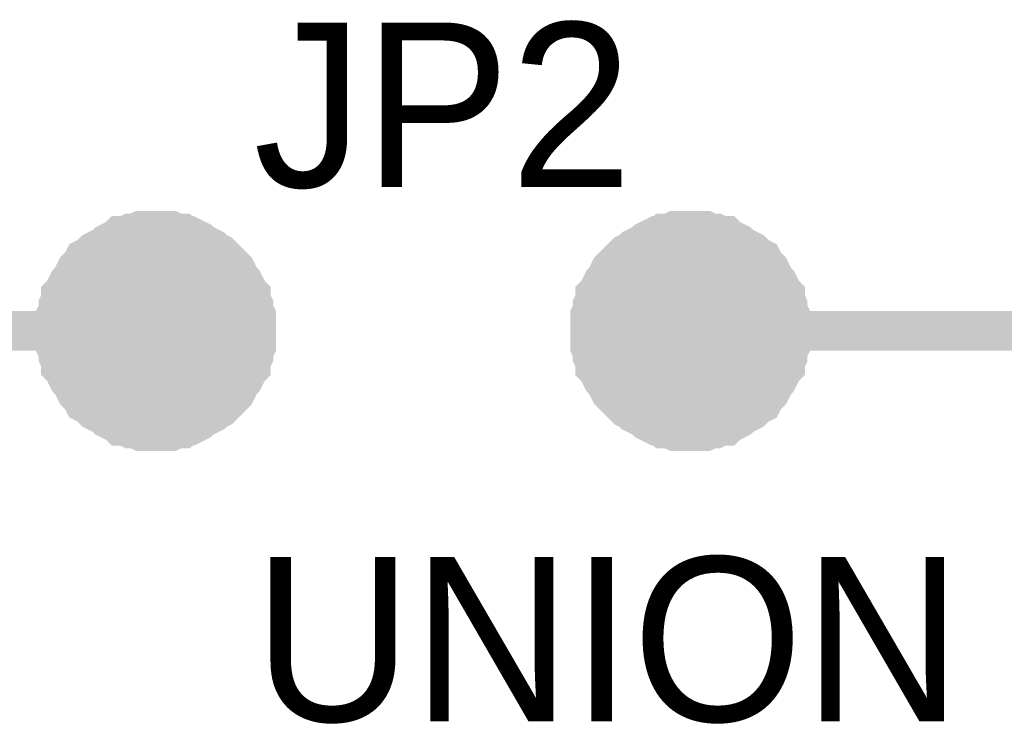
# Model space of a CAD drawing. Header units: inches. Extents: x 0 to 292, y 0 to 193.
# Tile 12 of 112: x 58.7 to 66.17, y 97.59 to 102.94. Entities that reach past the tile are written whole.
import ezdxf

# ---------------------------------------------------------------- set-up
doc = ezdxf.new("R2010")
doc.units = ezdxf.units.IN
doc.layers.add('Sheet', color=255, linetype='Continuous')

msp = doc.modelspace()

# ---------------------------------------------------------------- linework, layer by layer
at = {"layer": 'Sheet'}
for points in [[(59.7371, 101.3343, 0.2997, 0.2997, 0), (59.6981, 101.3343, 0.2997, 0.2997, 0), (59.6592, 101.3343, 0.2997, 0.2997, 0), (59.6202, 101.3343, 0.2997, 0.2997, 0), (59.5812, 101.3148, 0.2997, 0.2997, 0), (59.5423, 101.3148, 0.2997, 0.2997, 0), (59.5033, 101.2953, 0.2997, 0.2997, 0), (59.4643, 101.2953, 0.2997, 0.2997, 0), (59.4448, 101.2758, 0.2997, 0.2997, 0), (59.4059, 101.2563, 0.2997, 0.2997, 0), (59.3669, 101.2368, 0.2997, 0.2997, 0), (59.3474, 101.2174, 0.2997, 0.2997, 0), (59.3085, 101.1979, 0.2997, 0.2997, 0), (59.2695, 101.1784, 0.2997, 0.2997, 0), (59.25, 101.1589, 0.2997, 0.2997, 0), (59.2305, 101.1394, 0.2997, 0.2997, 0), (59.1916, 101.1199, 0.2997, 0.2997, 0), (59.1721, 101.0809, 0.2997, 0.2997, 0), (59.1526, 101.0614, 0.2997, 0.2997, 0), (59.1331, 101.0419, 0.2997, 0.2997, 0), (59.1136, 101.003, 0.2997, 0.2997, 0), (59.0941, 100.964, 0.2997, 0.2997, 0), (59.0747, 100.9445, 0.2997, 0.2997, 0), (59.0552, 100.9055, 0.2997, 0.2997, 0), (59.0357, 100.8665, 0.2997, 0.2997, 0), (59.0162, 100.847, 0.2997, 0.2997, 0), (59.0162, 100.808, 0.2997, 0.2997, 0), (58.9967, 100.7691, 0.2997, 0.2997, 0), (58.9967, 100.7301, 0.2997, 0.2997, 0), (58.9772, 100.6911, 0.2997, 0.2997, 0), (58.9772, 100.6521, 0.2997, 0.2997, 0), (58.9772, 100.6131, 0.2997, 0.2997, 0), (58.9772, 100.5742, 0.2997, 0.2997, 0)], [(60.497, 100.5742, 0.2997, 0.2997, 0), (60.497, 100.6131, 0.2997, 0.2997, 0), (60.497, 100.6521, 0.2997, 0.2997, 0), (60.497, 100.6911, 0.2997, 0.2997, 0), (60.4775, 100.7301, 0.2997, 0.2997, 0), (60.4775, 100.7691, 0.2997, 0.2997, 0), (60.458, 100.808, 0.2997, 0.2997, 0), (60.458, 100.847, 0.2997, 0.2997, 0), (60.4385, 100.8665, 0.2997, 0.2997, 0), (60.419, 100.9055, 0.2997, 0.2997, 0), (60.3995, 100.9445, 0.2997, 0.2997, 0), (60.3801, 100.964, 0.2997, 0.2997, 0), (60.3606, 101.003, 0.2997, 0.2997, 0), (60.3411, 101.0419, 0.2997, 0.2997, 0), (60.3216, 101.0614, 0.2997, 0.2997, 0), (60.3021, 101.0809, 0.2997, 0.2997, 0), (60.2632, 101.1199, 0.2997, 0.2997, 0), (60.2437, 101.1394, 0.2997, 0.2997, 0), (60.2242, 101.1589, 0.2997, 0.2997, 0), (60.1852, 101.1784, 0.2997, 0.2997, 0), (60.1657, 101.1979, 0.2997, 0.2997, 0), (60.1268, 101.2174, 0.2997, 0.2997, 0), (60.0878, 101.2368, 0.2997, 0.2997, 0), (60.0683, 101.2563, 0.2997, 0.2997, 0), (60.0294, 101.2758, 0.2997, 0.2997, 0), (59.9904, 101.2953, 0.2997, 0.2997, 0), (59.9514, 101.2953, 0.2997, 0.2997, 0), (59.9319, 101.3148, 0.2997, 0.2997, 0), (59.893, 101.3148, 0.2997, 0.2997, 0), (59.854, 101.3343, 0.2997, 0.2997, 0), (59.815, 101.3343, 0.2997, 0.2997, 0), (59.7761, 101.3343, 0.2997, 0.2997, 0), (59.7371, 101.3343, 0.2997, 0.2997, 0)], [(63.7897, 101.3343, 0.2997, 0.2997, 0), (63.7507, 101.3343, 0.2997, 0.2997, 0), (63.7118, 101.3343, 0.2997, 0.2997, 0), (63.6728, 101.3343, 0.2997, 0.2997, 0), (63.6338, 101.3148, 0.2997, 0.2997, 0), (63.5949, 101.3148, 0.2997, 0.2997, 0), (63.5754, 101.2953, 0.2997, 0.2997, 0), (63.5364, 101.2953, 0.2997, 0.2997, 0), (63.4975, 101.2758, 0.2997, 0.2997, 0), (63.4585, 101.2563, 0.2997, 0.2997, 0), (63.439, 101.2368, 0.2997, 0.2997, 0), (63.4, 101.2174, 0.2997, 0.2997, 0), (63.3611, 101.1979, 0.2997, 0.2997, 0), (63.3416, 101.1784, 0.2997, 0.2997, 0), (63.3026, 101.1589, 0.2997, 0.2997, 0), (63.2831, 101.1394, 0.2997, 0.2997, 0), (63.2637, 101.1199, 0.2997, 0.2997, 0), (63.2247, 101.0809, 0.2997, 0.2997, 0), (63.2052, 101.0614, 0.2997, 0.2997, 0), (63.1857, 101.0419, 0.2997, 0.2997, 0), (63.1662, 101.003, 0.2997, 0.2997, 0), (63.1468, 100.964, 0.2997, 0.2997, 0), (63.1273, 100.9445, 0.2997, 0.2997, 0), (63.1078, 100.9055, 0.2997, 0.2997, 0), (63.0883, 100.8665, 0.2997, 0.2997, 0), (63.0688, 100.847, 0.2997, 0.2997, 0), (63.0688, 100.808, 0.2997, 0.2997, 0), (63.0493, 100.7691, 0.2997, 0.2997, 0), (63.0493, 100.7301, 0.2997, 0.2997, 0), (63.0298, 100.6911, 0.2997, 0.2997, 0), (63.0298, 100.6521, 0.2997, 0.2997, 0), (63.0298, 100.6131, 0.2997, 0.2997, 0), (63.0298, 100.5742, 0.2997, 0.2997, 0)], [(64.5496, 100.5742, 0.2997, 0.2997, 0), (64.5496, 100.6131, 0.2997, 0.2997, 0), (64.5496, 100.6521, 0.2997, 0.2997, 0), (64.5496, 100.6911, 0.2997, 0.2997, 0), (64.5301, 100.7301, 0.2997, 0.2997, 0), (64.5301, 100.7691, 0.2997, 0.2997, 0), (64.5106, 100.808, 0.2997, 0.2997, 0), (64.5106, 100.847, 0.2997, 0.2997, 0), (64.4911, 100.8665, 0.2997, 0.2997, 0), (64.4716, 100.9055, 0.2997, 0.2997, 0), (64.4522, 100.9445, 0.2997, 0.2997, 0), (64.4327, 100.964, 0.2997, 0.2997, 0), (64.4132, 101.003, 0.2997, 0.2997, 0), (64.3937, 101.0419, 0.2997, 0.2997, 0), (64.3742, 101.0614, 0.2997, 0.2997, 0), (64.3547, 101.0809, 0.2997, 0.2997, 0), (64.3353, 101.1199, 0.2997, 0.2997, 0), (64.2963, 101.1394, 0.2997, 0.2997, 0), (64.2768, 101.1589, 0.2997, 0.2997, 0), (64.2573, 101.1784, 0.2997, 0.2997, 0), (64.2184, 101.1979, 0.2997, 0.2997, 0), (64.1794, 101.2174, 0.2997, 0.2997, 0), (64.1599, 101.2368, 0.2997, 0.2997, 0), (64.1209, 101.2563, 0.2997, 0.2997, 0), (64.082, 101.2758, 0.2997, 0.2997, 0), (64.0625, 101.2953, 0.2997, 0.2997, 0), (64.0235, 101.2953, 0.2997, 0.2997, 0), (63.9846, 101.3148, 0.2997, 0.2997, 0), (63.9456, 101.3148, 0.2997, 0.2997, 0), (63.9066, 101.3343, 0.2997, 0.2997, 0), (63.8676, 101.3343, 0.2997, 0.2997, 0), (63.8287, 101.3343, 0.2997, 0.2997, 0), (63.7897, 101.3343, 0.2997, 0.2997, 0)], [(58.9772, 100.5742, 0.0991, 0.0991, 0), (58.9772, 100.6131, 0.0991, 0.0991, 0), (58.9772, 100.6521, 0.0991, 0.0991, 0), (58.9772, 100.6911, 0.0991, 0.0991, 0), (58.9967, 100.7301, 0.0991, 0.0991, 0), (58.9967, 100.7691, 0.0991, 0.0991, 0), (59.0162, 100.808, 0.0991, 0.0991, 0), (59.0162, 100.847, 0.0991, 0.0991, 0), (59.0357, 100.8665, 0.0991, 0.0991, 0), (59.0552, 100.9055, 0.0991, 0.0991, 0), (59.0747, 100.9445, 0.0991, 0.0991, 0), (59.0941, 100.964, 0.0991, 0.0991, 0), (59.1136, 101.003, 0.0991, 0.0991, 0), (59.1331, 101.0419, 0.0991, 0.0991, 0), (59.1526, 101.0614, 0.0991, 0.0991, 0), (59.1721, 101.0809, 0.0991, 0.0991, 0), (59.1916, 101.1199, 0.0991, 0.0991, 0), (59.2305, 101.1394, 0.0991, 0.0991, 0), (59.25, 101.1589, 0.0991, 0.0991, 0), (59.2695, 101.1784, 0.0991, 0.0991, 0), (59.3085, 101.1979, 0.0991, 0.0991, 0), (59.3474, 101.2174, 0.0991, 0.0991, 0), (59.3669, 101.2368, 0.0991, 0.0991, 0), (59.4059, 101.2563, 0.0991, 0.0991, 0), (59.4448, 101.2758, 0.0991, 0.0991, 0), (59.4643, 101.2953, 0.0991, 0.0991, 0), (59.5033, 101.2953, 0.0991, 0.0991, 0), (59.5423, 101.3148, 0.0991, 0.0991, 0), (59.5812, 101.3148, 0.0991, 0.0991, 0), (59.6202, 101.3343, 0.0991, 0.0991, 0), (59.6592, 101.3343, 0.0991, 0.0991, 0), (59.6981, 101.3343, 0.0991, 0.0991, 0), (59.7371, 101.3343, 0.0991, 0.0991, 0)], [(59.7371, 101.3343, 0.0991, 0.0991, 0), (59.7371, 101.3343, 0.0991, 0.0991, 0)], [(59.7371, 101.3343, 0.0991, 0.0991, 0), (59.7761, 101.3343, 0.0991, 0.0991, 0), (59.815, 101.3343, 0.0991, 0.0991, 0), (59.854, 101.3343, 0.0991, 0.0991, 0), (59.893, 101.3148, 0.0991, 0.0991, 0), (59.9319, 101.3148, 0.0991, 0.0991, 0), (59.9514, 101.2953, 0.0991, 0.0991, 0), (59.9904, 101.2953, 0.0991, 0.0991, 0), (60.0294, 101.2758, 0.0991, 0.0991, 0), (60.0683, 101.2563, 0.0991, 0.0991, 0), (60.0878, 101.2368, 0.0991, 0.0991, 0), (60.1268, 101.2174, 0.0991, 0.0991, 0), (60.1657, 101.1979, 0.0991, 0.0991, 0), (60.1852, 101.1784, 0.0991, 0.0991, 0), (60.2242, 101.1589, 0.0991, 0.0991, 0), (60.2437, 101.1394, 0.0991, 0.0991, 0), (60.2632, 101.1199, 0.0991, 0.0991, 0), (60.3021, 101.0809, 0.0991, 0.0991, 0), (60.3216, 101.0614, 0.0991, 0.0991, 0), (60.3411, 101.0419, 0.0991, 0.0991, 0), (60.3606, 101.003, 0.0991, 0.0991, 0), (60.3801, 100.964, 0.0991, 0.0991, 0), (60.3995, 100.9445, 0.0991, 0.0991, 0), (60.419, 100.9055, 0.0991, 0.0991, 0), (60.4385, 100.8665, 0.0991, 0.0991, 0), (60.458, 100.847, 0.0991, 0.0991, 0), (60.458, 100.808, 0.0991, 0.0991, 0), (60.4775, 100.7691, 0.0991, 0.0991, 0), (60.4775, 100.7301, 0.0991, 0.0991, 0), (60.497, 100.6911, 0.0991, 0.0991, 0), (60.497, 100.6521, 0.0991, 0.0991, 0), (60.497, 100.6131, 0.0991, 0.0991, 0), (60.497, 100.5742, 0.0991, 0.0991, 0)], [(63.0298, 100.5742, 0.0991, 0.0991, 0), (63.0298, 100.6131, 0.0991, 0.0991, 0), (63.0298, 100.6521, 0.0991, 0.0991, 0), (63.0298, 100.6911, 0.0991, 0.0991, 0), (63.0493, 100.7301, 0.0991, 0.0991, 0), (63.0493, 100.7691, 0.0991, 0.0991, 0), (63.0688, 100.808, 0.0991, 0.0991, 0), (63.0688, 100.847, 0.0991, 0.0991, 0), (63.0883, 100.8665, 0.0991, 0.0991, 0), (63.1078, 100.9055, 0.0991, 0.0991, 0), (63.1273, 100.9445, 0.0991, 0.0991, 0), (63.1468, 100.964, 0.0991, 0.0991, 0), (63.1662, 101.003, 0.0991, 0.0991, 0), (63.1857, 101.0419, 0.0991, 0.0991, 0), (63.2052, 101.0614, 0.0991, 0.0991, 0), (63.2247, 101.0809, 0.0991, 0.0991, 0), (63.2637, 101.1199, 0.0991, 0.0991, 0), (63.2831, 101.1394, 0.0991, 0.0991, 0), (63.3026, 101.1589, 0.0991, 0.0991, 0), (63.3416, 101.1784, 0.0991, 0.0991, 0), (63.3611, 101.1979, 0.0991, 0.0991, 0), (63.4, 101.2174, 0.0991, 0.0991, 0), (63.439, 101.2368, 0.0991, 0.0991, 0), (63.4585, 101.2563, 0.0991, 0.0991, 0), (63.4975, 101.2758, 0.0991, 0.0991, 0), (63.5364, 101.2953, 0.0991, 0.0991, 0), (63.5754, 101.2953, 0.0991, 0.0991, 0), (63.5949, 101.3148, 0.0991, 0.0991, 0), (63.6338, 101.3148, 0.0991, 0.0991, 0), (63.6728, 101.3343, 0.0991, 0.0991, 0), (63.7118, 101.3343, 0.0991, 0.0991, 0), (63.7507, 101.3343, 0.0991, 0.0991, 0), (63.7897, 101.3343, 0.0991, 0.0991, 0)], [(63.7897, 101.3343, 0.0991, 0.0991, 0), (63.7897, 101.3343, 0.0991, 0.0991, 0)], [(63.7897, 101.3343, 0.0991, 0.0991, 0), (63.8287, 101.3343, 0.0991, 0.0991, 0), (63.8676, 101.3343, 0.0991, 0.0991, 0), (63.9066, 101.3343, 0.0991, 0.0991, 0), (63.9456, 101.3148, 0.0991, 0.0991, 0), (63.9846, 101.3148, 0.0991, 0.0991, 0), (64.0235, 101.2953, 0.0991, 0.0991, 0), (64.0625, 101.2953, 0.0991, 0.0991, 0), (64.082, 101.2758, 0.0991, 0.0991, 0), (64.1209, 101.2563, 0.0991, 0.0991, 0), (64.1599, 101.2368, 0.0991, 0.0991, 0), (64.1794, 101.2174, 0.0991, 0.0991, 0), (64.2184, 101.1979, 0.0991, 0.0991, 0), (64.2573, 101.1784, 0.0991, 0.0991, 0), (64.2768, 101.1589, 0.0991, 0.0991, 0), (64.2963, 101.1394, 0.0991, 0.0991, 0), (64.3353, 101.1199, 0.0991, 0.0991, 0), (64.3547, 101.0809, 0.0991, 0.0991, 0), (64.3742, 101.0614, 0.0991, 0.0991, 0), (64.3937, 101.0419, 0.0991, 0.0991, 0), (64.4132, 101.003, 0.0991, 0.0991, 0), (64.4327, 100.964, 0.0991, 0.0991, 0), (64.4522, 100.9445, 0.0991, 0.0991, 0), (64.4716, 100.9055, 0.0991, 0.0991, 0), (64.4911, 100.8665, 0.0991, 0.0991, 0), (64.5106, 100.847, 0.0991, 0.0991, 0), (64.5106, 100.808, 0.0991, 0.0991, 0), (64.5301, 100.7691, 0.0991, 0.0991, 0), (64.5301, 100.7301, 0.0991, 0.0991, 0), (64.5496, 100.6911, 0.0991, 0.0991, 0), (64.5496, 100.6521, 0.0991, 0.0991, 0), (64.5496, 100.6131, 0.0991, 0.0991, 0), (64.5496, 100.5742, 0.0991, 0.0991, 0)], [(60.497, 100.5742, 0.2997, 0.2997, 0), (56.6782, 100.5742, 0.2997, 0.2997, 0)], [(58.9772, 100.5742, 0.2997, 0.2997, 0), (58.9772, 100.5352, 0.2997, 0.2997, 0), (58.9772, 100.4962, 0.2997, 0.2997, 0), (58.9772, 100.4572, 0.2997, 0.2997, 0), (58.9967, 100.4182, 0.2997, 0.2997, 0), (58.9967, 100.3792, 0.2997, 0.2997, 0), (59.0162, 100.3403, 0.2997, 0.2997, 0), (59.0162, 100.3013, 0.2997, 0.2997, 0), (59.0357, 100.2818, 0.2997, 0.2997, 0), (59.0552, 100.2428, 0.2997, 0.2997, 0), (59.0747, 100.2038, 0.2997, 0.2997, 0), (59.0941, 100.1843, 0.2997, 0.2997, 0), (59.1136, 100.1453, 0.2997, 0.2997, 0), (59.1331, 100.1064, 0.2997, 0.2997, 0), (59.1526, 100.0869, 0.2997, 0.2997, 0), (59.1721, 100.0674, 0.2997, 0.2997, 0), (59.1916, 100.0284, 0.2997, 0.2997, 0), (59.2305, 100.0089, 0.2997, 0.2997, 0), (59.25, 99.9894, 0.2997, 0.2997, 0), (59.2695, 99.9699, 0.2997, 0.2997, 0), (59.3085, 99.9504, 0.2997, 0.2997, 0), (59.3474, 99.9309, 0.2997, 0.2997, 0), (59.3669, 99.9115, 0.2997, 0.2997, 0), (59.4059, 99.892, 0.2997, 0.2997, 0), (59.4448, 99.8725, 0.2997, 0.2997, 0), (59.4643, 99.853, 0.2997, 0.2997, 0), (59.5033, 99.853, 0.2997, 0.2997, 0), (59.5423, 99.8335, 0.2997, 0.2997, 0), (59.5812, 99.8335, 0.2997, 0.2997, 0), (59.6202, 99.814, 0.2997, 0.2997, 0), (59.6592, 99.814, 0.2997, 0.2997, 0), (59.6981, 99.814, 0.2997, 0.2997, 0), (59.7371, 99.814, 0.2997, 0.2997, 0)], [(59.7371, 99.814, 0.2997, 0.2997, 0), (59.7761, 99.814, 0.2997, 0.2997, 0), (59.815, 99.814, 0.2997, 0.2997, 0), (59.854, 99.814, 0.2997, 0.2997, 0), (59.893, 99.8335, 0.2997, 0.2997, 0), (59.9319, 99.8335, 0.2997, 0.2997, 0), (59.9514, 99.853, 0.2997, 0.2997, 0), (59.9904, 99.853, 0.2997, 0.2997, 0), (60.0294, 99.8725, 0.2997, 0.2997, 0), (60.0683, 99.892, 0.2997, 0.2997, 0), (60.0878, 99.9115, 0.2997, 0.2997, 0), (60.1268, 99.9309, 0.2997, 0.2997, 0), (60.1657, 99.9504, 0.2997, 0.2997, 0), (60.1852, 99.9699, 0.2997, 0.2997, 0), (60.2242, 99.9894, 0.2997, 0.2997, 0), (60.2437, 100.0089, 0.2997, 0.2997, 0), (60.2632, 100.0284, 0.2997, 0.2997, 0), (60.3021, 100.0674, 0.2997, 0.2997, 0), (60.3216, 100.0869, 0.2997, 0.2997, 0), (60.3411, 100.1064, 0.2997, 0.2997, 0), (60.3606, 100.1453, 0.2997, 0.2997, 0), (60.3801, 100.1843, 0.2997, 0.2997, 0), (60.3995, 100.2038, 0.2997, 0.2997, 0), (60.419, 100.2428, 0.2997, 0.2997, 0), (60.4385, 100.2818, 0.2997, 0.2997, 0), (60.458, 100.3013, 0.2997, 0.2997, 0), (60.458, 100.3403, 0.2997, 0.2997, 0), (60.4775, 100.3792, 0.2997, 0.2997, 0), (60.4775, 100.4182, 0.2997, 0.2997, 0), (60.497, 100.4572, 0.2997, 0.2997, 0), (60.497, 100.4962, 0.2997, 0.2997, 0), (60.497, 100.5352, 0.2997, 0.2997, 0), (60.497, 100.5742, 0.2997, 0.2997, 0)], [(63.0298, 100.5742, 0.2997, 0.2997, 0), (66.8487, 100.5742, 0.2997, 0.2997, 0)], [(63.0298, 100.5742, 0.2997, 0.2997, 0), (63.0298, 100.5352, 0.2997, 0.2997, 0), (63.0298, 100.4962, 0.2997, 0.2997, 0), (63.0298, 100.4572, 0.2997, 0.2997, 0), (63.0493, 100.4182, 0.2997, 0.2997, 0), (63.0493, 100.3792, 0.2997, 0.2997, 0), (63.0688, 100.3403, 0.2997, 0.2997, 0), (63.0688, 100.3013, 0.2997, 0.2997, 0), (63.0883, 100.2818, 0.2997, 0.2997, 0), (63.1078, 100.2428, 0.2997, 0.2997, 0), (63.1273, 100.2038, 0.2997, 0.2997, 0), (63.1468, 100.1843, 0.2997, 0.2997, 0), (63.1662, 100.1453, 0.2997, 0.2997, 0), (63.1857, 100.1064, 0.2997, 0.2997, 0), (63.2052, 100.0869, 0.2997, 0.2997, 0), (63.2247, 100.0674, 0.2997, 0.2997, 0), (63.2637, 100.0284, 0.2997, 0.2997, 0), (63.2831, 100.0089, 0.2997, 0.2997, 0), (63.3026, 99.9894, 0.2997, 0.2997, 0), (63.3416, 99.9699, 0.2997, 0.2997, 0), (63.3611, 99.9504, 0.2997, 0.2997, 0), (63.4, 99.9309, 0.2997, 0.2997, 0), (63.439, 99.9115, 0.2997, 0.2997, 0), (63.4585, 99.892, 0.2997, 0.2997, 0), (63.4975, 99.8725, 0.2997, 0.2997, 0), (63.5364, 99.853, 0.2997, 0.2997, 0), (63.5754, 99.853, 0.2997, 0.2997, 0), (63.5949, 99.8335, 0.2997, 0.2997, 0), (63.6338, 99.8335, 0.2997, 0.2997, 0), (63.6728, 99.814, 0.2997, 0.2997, 0), (63.7118, 99.814, 0.2997, 0.2997, 0), (63.7507, 99.814, 0.2997, 0.2997, 0), (63.7897, 99.814, 0.2997, 0.2997, 0)], [(63.7897, 99.814, 0.2997, 0.2997, 0), (63.8287, 99.814, 0.2997, 0.2997, 0), (63.8676, 99.814, 0.2997, 0.2997, 0), (63.9066, 99.814, 0.2997, 0.2997, 0), (63.9456, 99.8335, 0.2997, 0.2997, 0), (63.9846, 99.8335, 0.2997, 0.2997, 0), (64.0235, 99.853, 0.2997, 0.2997, 0), (64.0625, 99.853, 0.2997, 0.2997, 0), (64.082, 99.8725, 0.2997, 0.2997, 0), (64.1209, 99.892, 0.2997, 0.2997, 0), (64.1599, 99.9115, 0.2997, 0.2997, 0), (64.1794, 99.9309, 0.2997, 0.2997, 0), (64.2184, 99.9504, 0.2997, 0.2997, 0), (64.2573, 99.9699, 0.2997, 0.2997, 0), (64.2768, 99.9894, 0.2997, 0.2997, 0), (64.2963, 100.0089, 0.2997, 0.2997, 0), (64.3353, 100.0284, 0.2997, 0.2997, 0), (64.3547, 100.0674, 0.2997, 0.2997, 0), (64.3742, 100.0869, 0.2997, 0.2997, 0), (64.3937, 100.1064, 0.2997, 0.2997, 0), (64.4132, 100.1453, 0.2997, 0.2997, 0), (64.4327, 100.1843, 0.2997, 0.2997, 0), (64.4522, 100.2038, 0.2997, 0.2997, 0), (64.4716, 100.2428, 0.2997, 0.2997, 0), (64.4911, 100.2818, 0.2997, 0.2997, 0), (64.5106, 100.3013, 0.2997, 0.2997, 0), (64.5106, 100.3403, 0.2997, 0.2997, 0), (64.5301, 100.3792, 0.2997, 0.2997, 0), (64.5301, 100.4182, 0.2997, 0.2997, 0), (64.5496, 100.4572, 0.2997, 0.2997, 0), (64.5496, 100.4962, 0.2997, 0.2997, 0), (64.5496, 100.5352, 0.2997, 0.2997, 0), (64.5496, 100.5742, 0.2997, 0.2997, 0)], [(59.7371, 99.814, 0.0991, 0.0991, 0), (59.6981, 99.814, 0.0991, 0.0991, 0), (59.6592, 99.814, 0.0991, 0.0991, 0), (59.6202, 99.814, 0.0991, 0.0991, 0), (59.5812, 99.8335, 0.0991, 0.0991, 0), (59.5423, 99.8335, 0.0991, 0.0991, 0), (59.5033, 99.853, 0.0991, 0.0991, 0), (59.4643, 99.853, 0.0991, 0.0991, 0), (59.4448, 99.8725, 0.0991, 0.0991, 0), (59.4059, 99.892, 0.0991, 0.0991, 0), (59.3669, 99.9115, 0.0991, 0.0991, 0), (59.3474, 99.9309, 0.0991, 0.0991, 0), (59.3085, 99.9504, 0.0991, 0.0991, 0), (59.2695, 99.9699, 0.0991, 0.0991, 0), (59.25, 99.9894, 0.0991, 0.0991, 0), (59.2305, 100.0089, 0.0991, 0.0991, 0), (59.1916, 100.0284, 0.0991, 0.0991, 0), (59.1721, 100.0674, 0.0991, 0.0991, 0), (59.1526, 100.0869, 0.0991, 0.0991, 0), (59.1331, 100.1064, 0.0991, 0.0991, 0), (59.1136, 100.1453, 0.0991, 0.0991, 0), (59.0941, 100.1843, 0.0991, 0.0991, 0), (59.0747, 100.2038, 0.0991, 0.0991, 0), (59.0552, 100.2428, 0.0991, 0.0991, 0), (59.0357, 100.2818, 0.0991, 0.0991, 0), (59.0162, 100.3013, 0.0991, 0.0991, 0), (59.0162, 100.3403, 0.0991, 0.0991, 0), (58.9967, 100.3792, 0.0991, 0.0991, 0), (58.9967, 100.4182, 0.0991, 0.0991, 0), (58.9772, 100.4572, 0.0991, 0.0991, 0), (58.9772, 100.4962, 0.0991, 0.0991, 0), (58.9772, 100.5352, 0.0991, 0.0991, 0), (58.9772, 100.5742, 0.0991, 0.0991, 0)], [(58.9772, 100.5742, 0.0991, 0.0991, 0), (58.9772, 100.5742, 0.0991, 0.0991, 0)], [(60.497, 100.5742, 0.0991, 0.0991, 0), (60.497, 100.5352, 0.0991, 0.0991, 0), (60.497, 100.4962, 0.0991, 0.0991, 0), (60.497, 100.4572, 0.0991, 0.0991, 0), (60.4775, 100.4182, 0.0991, 0.0991, 0), (60.4775, 100.3792, 0.0991, 0.0991, 0), (60.458, 100.3403, 0.0991, 0.0991, 0), (60.458, 100.3013, 0.0991, 0.0991, 0), (60.4385, 100.2818, 0.0991, 0.0991, 0), (60.419, 100.2428, 0.0991, 0.0991, 0), (60.3995, 100.2038, 0.0991, 0.0991, 0), (60.3801, 100.1843, 0.0991, 0.0991, 0), (60.3606, 100.1453, 0.0991, 0.0991, 0), (60.3411, 100.1064, 0.0991, 0.0991, 0), (60.3216, 100.0869, 0.0991, 0.0991, 0), (60.3021, 100.0674, 0.0991, 0.0991, 0), (60.2632, 100.0284, 0.0991, 0.0991, 0), (60.2437, 100.0089, 0.0991, 0.0991, 0), (60.2242, 99.9894, 0.0991, 0.0991, 0), (60.1852, 99.9699, 0.0991, 0.0991, 0), (60.1657, 99.9504, 0.0991, 0.0991, 0), (60.1268, 99.9309, 0.0991, 0.0991, 0), (60.0878, 99.9115, 0.0991, 0.0991, 0), (60.0683, 99.892, 0.0991, 0.0991, 0), (60.0294, 99.8725, 0.0991, 0.0991, 0), (59.9904, 99.853, 0.0991, 0.0991, 0), (59.9514, 99.853, 0.0991, 0.0991, 0), (59.9319, 99.8335, 0.0991, 0.0991, 0), (59.893, 99.8335, 0.0991, 0.0991, 0), (59.854, 99.814, 0.0991, 0.0991, 0), (59.815, 99.814, 0.0991, 0.0991, 0), (59.7761, 99.814, 0.0991, 0.0991, 0), (59.7371, 99.814, 0.0991, 0.0991, 0)], [(60.497, 100.5742, 0.0991, 0.0991, 0), (60.497, 100.5742, 0.0991, 0.0991, 0), (60.497, 100.5742, 0.0991, 0.0991, 0), (60.497, 100.5742, 0.0991, 0.0991, 0), (60.497, 100.5742, 0.0991, 0.0991, 0), (60.497, 100.5742, 0.0991, 0.0991, 0), (60.497, 100.5742, 0.0991, 0.0991, 0), (60.497, 100.5742, 0.0991, 0.0991, 0), (60.497, 100.5742, 0.0991, 0.0991, 0), (60.497, 100.5742, 0.0991, 0.0991, 0), (60.497, 100.5742, 0.0991, 0.0991, 0), (60.497, 100.5742, 0.0991, 0.0991, 0), (60.497, 100.5742, 0.0991, 0.0991, 0), (60.497, 100.5742, 0.0991, 0.0991, 0), (60.497, 100.5742, 0.0991, 0.0991, 0), (60.497, 100.5742, 0.0991, 0.0991, 0), (60.497, 100.5742, 0.0991, 0.0991, 0), (60.497, 100.5742, 0.0991, 0.0991, 0), (60.497, 100.5742, 0.0991, 0.0991, 0), (60.497, 100.5742, 0.0991, 0.0991, 0), (60.497, 100.5742, 0.0991, 0.0991, 0), (60.497, 100.5742, 0.0991, 0.0991, 0), (60.497, 100.5742, 0.0991, 0.0991, 0), (60.497, 100.5742, 0.0991, 0.0991, 0), (60.497, 100.5742, 0.0991, 0.0991, 0), (60.497, 100.5742, 0.0991, 0.0991, 0), (60.497, 100.5742, 0.0991, 0.0991, 0), (60.497, 100.5742, 0.0991, 0.0991, 0), (60.497, 100.5742, 0.0991, 0.0991, 0), (60.497, 100.5742, 0.0991, 0.0991, 0), (60.497, 100.5742, 0.0991, 0.0991, 0), (60.497, 100.5742, 0.0991, 0.0991, 0), (60.497, 100.5742, 0.0991, 0.0991, 0)], [(60.497, 100.5742, 0.0991, 0.0991, 0), (60.497, 100.5742, 0.0991, 0.0991, 0)], [(63.7897, 99.814, 0.0991, 0.0991, 0), (63.7507, 99.814, 0.0991, 0.0991, 0), (63.7118, 99.814, 0.0991, 0.0991, 0), (63.6728, 99.814, 0.0991, 0.0991, 0), (63.6338, 99.8335, 0.0991, 0.0991, 0), (63.5949, 99.8335, 0.0991, 0.0991, 0), (63.5754, 99.853, 0.0991, 0.0991, 0), (63.5364, 99.853, 0.0991, 0.0991, 0), (63.4975, 99.8725, 0.0991, 0.0991, 0), (63.4585, 99.892, 0.0991, 0.0991, 0), (63.439, 99.9115, 0.0991, 0.0991, 0), (63.4, 99.9309, 0.0991, 0.0991, 0), (63.3611, 99.9504, 0.0991, 0.0991, 0), (63.3416, 99.9699, 0.0991, 0.0991, 0), (63.3026, 99.9894, 0.0991, 0.0991, 0), (63.2831, 100.0089, 0.0991, 0.0991, 0), (63.2637, 100.0284, 0.0991, 0.0991, 0), (63.2247, 100.0674, 0.0991, 0.0991, 0), (63.2052, 100.0869, 0.0991, 0.0991, 0), (63.1857, 100.1064, 0.0991, 0.0991, 0), (63.1662, 100.1453, 0.0991, 0.0991, 0), (63.1468, 100.1843, 0.0991, 0.0991, 0), (63.1273, 100.2038, 0.0991, 0.0991, 0), (63.1078, 100.2428, 0.0991, 0.0991, 0), (63.0883, 100.2818, 0.0991, 0.0991, 0), (63.0688, 100.3013, 0.0991, 0.0991, 0), (63.0688, 100.3403, 0.0991, 0.0991, 0), (63.0493, 100.3792, 0.0991, 0.0991, 0), (63.0493, 100.4182, 0.0991, 0.0991, 0), (63.0298, 100.4572, 0.0991, 0.0991, 0), (63.0298, 100.4962, 0.0991, 0.0991, 0), (63.0298, 100.5352, 0.0991, 0.0991, 0), (63.0298, 100.5742, 0.0991, 0.0991, 0)], [(63.0298, 100.5742, 0.0991, 0.0991, 0), (63.0298, 100.5742, 0.0991, 0.0991, 0)], [(64.5496, 100.5742, 0.0991, 0.0991, 0), (64.5496, 100.5352, 0.0991, 0.0991, 0), (64.5496, 100.4962, 0.0991, 0.0991, 0), (64.5496, 100.4572, 0.0991, 0.0991, 0), (64.5301, 100.4182, 0.0991, 0.0991, 0), (64.5301, 100.3792, 0.0991, 0.0991, 0), (64.5106, 100.3403, 0.0991, 0.0991, 0), (64.5106, 100.3013, 0.0991, 0.0991, 0), (64.4911, 100.2818, 0.0991, 0.0991, 0), (64.4716, 100.2428, 0.0991, 0.0991, 0), (64.4522, 100.2038, 0.0991, 0.0991, 0), (64.4327, 100.1843, 0.0991, 0.0991, 0), (64.4132, 100.1453, 0.0991, 0.0991, 0), (64.3937, 100.1064, 0.0991, 0.0991, 0), (64.3742, 100.0869, 0.0991, 0.0991, 0), (64.3547, 100.0674, 0.0991, 0.0991, 0), (64.3353, 100.0284, 0.0991, 0.0991, 0), (64.2963, 100.0089, 0.0991, 0.0991, 0), (64.2768, 99.9894, 0.0991, 0.0991, 0), (64.2573, 99.9699, 0.0991, 0.0991, 0), (64.2184, 99.9504, 0.0991, 0.0991, 0), (64.1794, 99.9309, 0.0991, 0.0991, 0), (64.1599, 99.9115, 0.0991, 0.0991, 0), (64.1209, 99.892, 0.0991, 0.0991, 0), (64.082, 99.8725, 0.0991, 0.0991, 0), (64.0625, 99.853, 0.0991, 0.0991, 0), (64.0235, 99.853, 0.0991, 0.0991, 0), (63.9846, 99.8335, 0.0991, 0.0991, 0), (63.9456, 99.8335, 0.0991, 0.0991, 0), (63.9066, 99.814, 0.0991, 0.0991, 0), (63.8676, 99.814, 0.0991, 0.0991, 0), (63.8287, 99.814, 0.0991, 0.0991, 0), (63.7897, 99.814, 0.0991, 0.0991, 0)], [(64.5496, 100.5742, 0.0991, 0.0991, 0), (64.5496, 100.5742, 0.0991, 0.0991, 0), (64.5496, 100.5742, 0.0991, 0.0991, 0), (64.5496, 100.5742, 0.0991, 0.0991, 0), (64.5496, 100.5742, 0.0991, 0.0991, 0), (64.5496, 100.5742, 0.0991, 0.0991, 0), (64.5496, 100.5742, 0.0991, 0.0991, 0), (64.5496, 100.5742, 0.0991, 0.0991, 0), (64.5496, 100.5742, 0.0991, 0.0991, 0), (64.5496, 100.5742, 0.0991, 0.0991, 0), (64.5496, 100.5742, 0.0991, 0.0991, 0), (64.5496, 100.5742, 0.0991, 0.0991, 0), (64.5496, 100.5742, 0.0991, 0.0991, 0), (64.5496, 100.5742, 0.0991, 0.0991, 0), (64.5496, 100.5742, 0.0991, 0.0991, 0), (64.5496, 100.5742, 0.0991, 0.0991, 0), (64.5496, 100.5742, 0.0991, 0.0991, 0), (64.5496, 100.5742, 0.0991, 0.0991, 0), (64.5496, 100.5742, 0.0991, 0.0991, 0), (64.5496, 100.5742, 0.0991, 0.0991, 0), (64.5496, 100.5742, 0.0991, 0.0991, 0), (64.5496, 100.5742, 0.0991, 0.0991, 0), (64.5496, 100.5742, 0.0991, 0.0991, 0), (64.5496, 100.5742, 0.0991, 0.0991, 0), (64.5496, 100.5742, 0.0991, 0.0991, 0), (64.5496, 100.5742, 0.0991, 0.0991, 0), (64.5496, 100.5742, 0.0991, 0.0991, 0), (64.5496, 100.5742, 0.0991, 0.0991, 0), (64.5496, 100.5742, 0.0991, 0.0991, 0), (64.5496, 100.5742, 0.0991, 0.0991, 0), (64.5496, 100.5742, 0.0991, 0.0991, 0), (64.5496, 100.5742, 0.0991, 0.0991, 0), (64.5496, 100.5742, 0.0991, 0.0991, 0)], [(64.5496, 100.5742, 0.0991, 0.0991, 0), (64.5496, 100.5742, 0.0991, 0.0991, 0)]]:
    msp.add_lwpolyline(points, format="xyseb", dxfattribs=at)
for points in [[(59.309, 100.584, 0.762, 0.762, 1), (60.071, 100.584, 0.762, 0.762, 1)], [(63.373, 100.584, 0.762, 0.762, 1), (64.135, 100.584, 0.762, 0.762, 1)]]:
    msp.add_lwpolyline(points, format="xyseb", close=True, dxfattribs=at)

# ---------------------------------------------------------------- texts
for s, p in [('JP2', (60.4775, 101.6657)), ('UNION', (60.4775, 97.6115))]:
    msp.add_text(s, height=1.24743, dxfattribs=at).set_placement(p)

doc.saveas('drawing.dxf')
